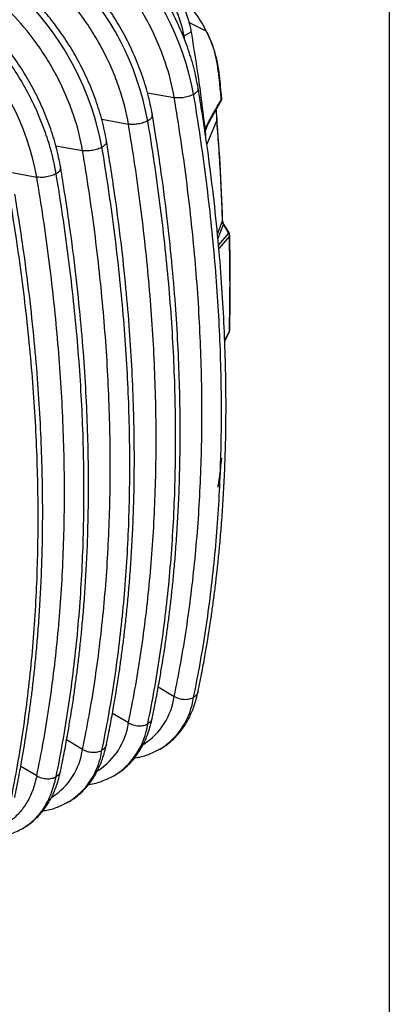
# Model space of a CAD drawing. Header units: millimetres. Extents: x 16 to 683, y 16 to 524.
# Tile 39 of 40: x 636 to 683, y 338 to 462. Entities that reach past the tile are written whole.
import ezdxf

# ---------------------------------------------------------------- set-up
doc = ezdxf.new("R2010")
doc.units = ezdxf.units.MM
doc.header["$LTSCALE"] = 2.5
doc.layers.add('TEXT', color=140, linetype='Continuous', lineweight=25)

msp = doc.modelspace()

# ---------------------------------------------------------------- linework, layer by layer
for p, q in [((659.672, 460.261), (657.512, 461.348)), ((656.728, 459.704), (656.896, 459.649)), ((656.896, 459.649), (657.78, 460.159)), ((656.984, 459.069), (656.896, 459.649)), ((652.317, 452.518), (655.671, 451.919)), ((661.512, 451.445), (661.54, 451.495)), ((646.572, 449.202), (649.926, 448.602)), ((659.496, 447.951), (659.989, 448.904)), ((659.804, 448.388), (659.522, 447.731)), ((661.007, 449.081), (659.746, 446.077)), ((640.826, 445.885), (644.181, 445.286)), ((635.081, 442.568), (638.435, 441.969)), ((661.092, 434.795), (661.72, 436.462)), ((661.143, 434.223), (661.823, 436.026)), ((661.72, 436.462), (661.734, 436.543)), ((662.457, 434.923), (661.823, 436.026)), ((662.531, 434.965), (661.897, 436.068)), ((662.457, 434.923), (661.205, 433.488)), ((662.576, 434.542), (661.245, 433.021)), ((661.984, 421.473), (662.576, 422.622)), ((661.988, 421.393), (662.545, 422.474)), ((653.662, 378.075), (655.671, 376.891)), ((649.926, 373.574), (647.917, 374.758)), ((644.181, 370.258), (642.172, 371.442)), ((653.752, 370.225), (653.906, 370.295)), ((638.435, 366.941), (636.427, 368.125)), ((648.007, 366.909), (648.161, 366.978)), ((642.261, 363.592), (642.416, 363.662))]:
    msp.add_line(p, q)
at = {"flags": 128}
for points in [[(653.929, 370.308), (653.838, 370.256), (653.561, 370.108)], [(648.184, 366.992), (648.092, 366.939), (647.815, 366.791)], [(642.439, 363.675), (642.347, 363.622), (642.07, 363.474)]]:
    msp.add_lwpolyline(points, dxfattribs=at)
for centre, radius, start, end in [((622.811, 445.759), 35.893, 10.56087, 44.35957), ((617.066, 442.442), 35.893, 10.56087, 44.35957), ((611.321, 439.126), 35.893, 10.56087, 44.35957), ((605.672, 435.861), 33.327, 10.56087, 44.35957), ((647.191, 378.102), 8.566, 303.00128, 351.87272), ((648.98, 378.073), 9.208, 302.51098, 351.90058), ((641.445, 374.785), 8.566, 303.00128, 351.87272), ((643.235, 374.757), 9.208, 302.51098, 351.90058), ((635.7, 371.469), 8.566, 303.00128, 351.87272), ((637.49, 371.44), 9.208, 302.51098, 351.90058)]:
    msp.add_arc(centre, radius, start, end)
for points, knots in [([(658.667, 453.104), (658.5, 453.957), (658.167, 455.661), (657.348, 458.256), (656.328, 460.797), (655.122, 463.227), (653.784, 465.493), (652.357, 467.554), (650.892, 469.401), (649.872, 470.482), (649.376, 471.007)], [0, 0, 0, 0, 0.135452, 0.2701892, 0.4029017, 0.53238, 0.6575736, 0.7776303, 0.8919137, 1, 1, 1, 1]), ([(655.671, 451.919), (655.432, 453.349), (655.05, 454.868), (654.259, 457.189), (653.959, 457.97), (653.293, 459.525), (652.926, 460.3), (652.133, 461.825), (651.707, 462.576), (650.807, 464.035), (650.333, 464.743), (648.859, 466.782), (647.805, 468.025), (646.736, 469.112)], [0, 0, 0, 0, 0.25, 0.25, 0.375, 0.375, 0.5, 0.5, 0.625, 0.625, 0.75, 0.75, 1, 1, 1, 1]), ([(652.922, 449.787), (652.755, 450.641), (652.422, 452.344), (651.603, 454.939), (650.582, 457.48), (649.377, 459.91), (648.039, 462.176), (646.612, 464.237), (645.147, 466.085), (644.126, 467.165), (643.63, 467.691)], [0, 0, 0, 0, 0.135452, 0.2701892, 0.4029017, 0.53238, 0.6575736, 0.7776303, 0.8919137, 1, 1, 1, 1]), ([(653.766, 467.883), (653.82, 467.827), (653.93, 467.715), (654.091, 467.541), (654.251, 467.364), (654.408, 467.183), (654.563, 466.999), (654.716, 466.811), (654.867, 466.62), (655.015, 466.425), (655.338, 465.987), (655.811, 465.279), (656.381, 464.273), (656.874, 463.234), (657.196, 462.394), (657.398, 461.77), (657.517, 461.363), (657.62, 460.959), (657.709, 460.557), (657.756, 460.292), (657.78, 460.159)], [0, 0, 0, 0, 0.0274402, 0.0548101, 0.0821301, 0.1094205, 0.1367017, 0.1639942, 0.1913184, 0.2186946, 0.2461431, 0.3730544, 0.5000083, 0.6269195, 0.7538735, 0.803211, 0.8523735, 0.9014797, 0.9506489, 1, 1, 1, 1]), ([(656.896, 459.649), (656.884, 459.714), (656.862, 459.845), (656.824, 460.042), (656.782, 460.24), (656.736, 460.439), (656.662, 460.743), (656.548, 461.153), (656.383, 461.672), (656.193, 462.194), (655.909, 462.894), (655.498, 463.762), (655.021, 464.603), (654.605, 465.249), (654.281, 465.716), (653.944, 466.164), (653.636, 466.544), (653.361, 466.861), (653.124, 467.123), (652.962, 467.29), (652.882, 467.373)], [0, 0, 0, 0, 0.0243328, 0.0486471, 0.0729572, 0.0972774, 0.1216219, 0.1838435, 0.2461019, 0.3093194, 0.3725743, 0.5000026, 0.6274309, 0.6906483, 0.7539033, 0.8161249, 0.8783833, 0.9189251, 0.9594419, 1, 1, 1, 1]), ([(649.926, 448.602), (649.687, 450.032), (649.305, 451.552), (648.514, 453.873), (648.214, 454.653), (647.547, 456.208), (647.181, 456.983), (646.388, 458.509), (645.962, 459.259), (645.062, 460.718), (644.588, 461.427), (643.113, 463.466), (642.06, 464.708), (640.991, 465.795)], [0, 0, 0, 0, 0.25, 0.25, 0.375, 0.375, 0.5, 0.5, 0.625, 0.625, 0.75, 0.75, 1, 1, 1, 1]), ([(647.177, 446.47), (647.01, 447.324), (646.677, 449.027), (645.857, 451.622), (644.837, 454.163), (643.632, 456.593), (642.294, 458.86), (640.866, 460.92), (639.401, 462.768), (638.381, 463.849), (637.885, 464.374)], [0, 0, 0, 0, 0.135452, 0.2701892, 0.4029017, 0.53238, 0.6575736, 0.7776303, 0.8919137, 1, 1, 1, 1]), ([(657.14, 463.819), (657.281, 463.676), (657.701, 463.247), (658.344, 462.429), (659.064, 461.388), (659.469, 460.638), (659.672, 460.261)], [0, 0, 0, 0, 0.1432173, 0.4284157, 0.7125533, 1, 1, 1, 1]), ([(644.181, 445.286), (643.942, 446.716), (643.559, 448.235), (642.768, 450.556), (642.469, 451.336), (641.802, 452.892), (641.435, 453.667), (640.642, 455.192), (640.217, 455.943), (639.317, 457.402), (638.843, 458.11), (637.368, 460.149), (636.315, 461.391), (635.246, 462.479)], [0, 0, 0, 0, 0.25, 0.25, 0.375, 0.375, 0.5, 0.5, 0.625, 0.625, 0.75, 0.75, 1, 1, 1, 1]), ([(640.861, 442.388), (640.732, 443.158), (640.566, 443.951), (640.153, 445.571), (639.908, 446.397), (639.34, 448.064), (639.017, 448.904), (638.299, 450.579), (637.904, 451.414), (637.051, 453.057), (636.592, 453.865), (635.623, 455.436), (635.112, 456.199), (634.053, 457.663), (633.505, 458.364), (632.385, 459.692), (631.814, 460.319), (631.238, 460.904)], [0, 0, 0, 0, 0.125, 0.125, 0.25, 0.25, 0.375, 0.375, 0.5, 0.5, 0.625, 0.625, 0.75, 0.75, 0.875, 0.875, 1, 1, 1, 1]), ([(641.432, 443.154), (641.265, 444.007), (640.931, 445.711), (640.112, 448.306), (639.092, 450.847), (637.887, 453.277), (636.548, 455.543), (635.121, 457.604), (633.656, 459.452), (632.636, 460.532), (632.14, 461.057)], [0, 0, 0, 0, 0.135452, 0.2701892, 0.4029017, 0.53238, 0.6575736, 0.7776303, 0.8919137, 1, 1, 1, 1]), ([(659.672, 460.261), (659.89, 459.832), (660.086, 459.397), (660.435, 458.514), (660.588, 458.066), (660.718, 457.614)], [0, 0, 0, 0, 0.5, 0.5, 1, 1, 1, 1]), ([(657.78, 460.159), (658.2, 457.548), (658.907, 453.16), (659.398, 448.854), (659.597, 447.111)], [0, 0, 0, 0, 0.5951659, 1, 1, 1, 1]), ([(660.74, 457.692), (660.647, 457.978), (660.503, 458.421), (660.279, 458.985), (660.091, 459.423), (659.915, 459.807), (659.782, 460.067), (659.73, 460.169)], [0, 0, 0, 0, 0.342319, 0.532698, 0.6785704, 0.8726378, 1, 1, 1, 1]), ([(660.718, 457.614), (660.73, 457.633), (660.749, 457.663), (660.739, 457.684), (660.735, 457.691)], [0, 0, 0, 0, 0.6654697, 1, 1, 1, 1]), ([(661.615, 451.838), (661.528, 452.78), (661.397, 454.197), (661.158, 456.148), (660.878, 457.181), (660.735, 457.704)], [0, 0, 0, 0, 0.4944744, 0.7441052, 1, 1, 1, 1]), ([(661.559, 451.687), (661.52, 452.153), (661.479, 452.622), (661.433, 453.096), (661.411, 453.332), (661.387, 453.57), (661.361, 453.809), (661.336, 454.048), (661.309, 454.288), (661.28, 454.528), (661.251, 454.768), (661.22, 455.009), (661.188, 455.254), (661.179, 455.315), (661.171, 455.376), (661.163, 455.437), (661.154, 455.499), (661.146, 455.561), (661.137, 455.623), (661.132, 455.655), (661.128, 455.686), (661.123, 455.718), (661.119, 455.75), (661.114, 455.782), (661.109, 455.815), (661.1, 455.88), (661.09, 455.946), (661.079, 456.012), (661.058, 456.144), (661.034, 456.275), (661.009, 456.407), (660.983, 456.538), (660.955, 456.671), (660.925, 456.804), (660.869, 457.052), (660.806, 457.302), (660.735, 457.554)], [99.5219926, 99.5219926, 99.5219926, 99.5219926, 102.0934038, 102.0934038, 102.0934038, 103.3791094, 103.3791094, 103.3791094, 104.6648151, 104.6648151, 104.6648151, 105.9505207, 105.9505207, 105.9505207, 106.2719471, 106.2719471, 106.2719471, 106.5933735, 106.5933735, 106.5933735, 106.7540867, 106.7540867, 106.7540867, 106.9147999, 106.9147999, 106.9147999, 107.2362263, 107.2362263, 107.2362263, 107.8790791, 107.8790791, 107.8790791, 108.5219319, 108.5219319, 108.5219319, 109.7135454, 109.7135454, 109.7135454, 109.7135454]), ([(658.097, 452.338), (658.232, 452.43), (658.512, 452.62), (658.693, 452.897), (658.652, 453.047), (658.637, 453.099)], [0, 0, 0, 0, 0.381461, 0.7866871, 1, 1, 1, 1]), ([(658.654, 377.486), (658.824, 378.328), (659.139, 379.887), (659.536, 382.068), (659.844, 383.883), (660.074, 385.324), (660.288, 386.737), (660.509, 388.292), (660.748, 390.104), (660.974, 391.982), (661.185, 393.919), (661.392, 396.033), (661.594, 398.415), (661.784, 401.092), (661.95, 404.086), (662.079, 407.39), (662.156, 411.069), (662.163, 415.135), (662.078, 419.598), (661.885, 424.365), (661.569, 429.43), (661.116, 434.785), (660.495, 440.53), (659.699, 446.667), (659.017, 450.92), (658.667, 453.104)], [0, 0, 0, 0, 0.0377153, 0.0698481, 0.0963693, 0.1172647, 0.1325446, 0.1575066, 0.1841889, 0.2099396, 0.2371111, 0.2657426, 0.2982035, 0.3358661, 0.3757063, 0.420072, 0.4689658, 0.5223933, 0.5803617, 0.6428874, 0.7060389, 0.7732934, 0.8446746, 0.9202504, 1, 1, 1, 1]), ([(658.097, 452.338), (657.952, 452.254), (657.775, 452.173), (657.373, 452.033), (657.149, 451.975), (656.693, 451.897), (656.462, 451.876), (656.034, 451.872), (655.838, 451.889), (655.671, 451.919)], [0, 0, 0, 0, 0.25, 0.25, 0.5, 0.5, 0.75, 0.75, 1, 1, 1, 1]), ([(655.671, 376.891), (655.959, 378.279), (656.229, 379.683), (656.735, 382.514), (656.97, 383.941), (657.619, 388.245), (657.98, 391.163), (658.559, 397.085), (658.776, 400.089), (659.066, 406.183), (659.138, 409.272), (659.138, 415.535), (659.066, 418.708), (658.776, 425.136), (658.559, 428.391), (657.98, 434.981), (657.619, 438.316), (656.97, 443.37), (656.735, 445.068), (656.229, 448.483), (655.959, 450.199), (655.671, 451.919)], [0.09648488, 0.09648488, 0.09648488, 0.09648488, 0.11578417, 0.11578417, 0.13502049, 0.13502049, 0.17342116, 0.17342116, 0.21173217, 0.21173217, 0.25000001, 0.25000001, 0.28826785, 0.28826785, 0.32657886, 0.32657886, 0.36497953, 0.36497953, 0.38421585, 0.38421585, 0.40351513, 0.40351513, 0.40351513, 0.40351513]), ([(658.097, 376.776), (658.386, 378.174), (658.659, 379.587), (659.168, 382.438), (659.404, 383.875), (660.058, 388.209), (660.422, 391.147), (661.005, 397.112), (661.224, 400.138), (661.515, 406.275), (661.588, 409.387), (661.588, 415.695), (661.515, 418.891), (661.224, 425.366), (661.005, 428.644), (660.422, 435.281), (660.058, 438.64), (659.404, 443.729), (659.168, 445.439), (658.659, 448.878), (658.386, 450.606), (658.097, 452.338)], [0.09648488, 0.09648488, 0.09648488, 0.09648488, 0.11578417, 0.11578417, 0.13502049, 0.13502049, 0.17342116, 0.17342116, 0.21173217, 0.21173217, 0.25000001, 0.25000001, 0.28826785, 0.28826785, 0.32657886, 0.32657886, 0.36497953, 0.36497953, 0.38421585, 0.38421585, 0.40351513, 0.40351513, 0.40351513, 0.40351513]), ([(659.989, 448.904), (660.077, 449.064), (660.249, 449.377), (660.508, 449.842), (660.81, 450.379), (661.158, 450.99), (661.426, 451.456), (661.559, 451.687)], [0, 0, 0, 0, 0.174402, 0.3429003, 0.5055011, 0.7556635, 1, 1, 1, 1]), ([(661.54, 451.495), (661.544, 451.502), (661.562, 451.532), (661.571, 451.597), (661.563, 451.657), (661.559, 451.687)], [0, 0, 0, 0, 0.1276286, 0.5683953, 1, 1, 1, 1]), ([(661.543, 451.496), (661.559, 451.532), (661.591, 451.607), (661.618, 451.738), (661.614, 451.819), (661.612, 451.861)], [0, 0, 0, 0, 0.3130008, 0.6408514, 1, 1, 1, 1]), ([(661.559, 451.687), (661.582, 451.718), (661.618, 451.768), (661.61, 451.819), (661.607, 451.837)], [0, 0, 0, 0, 0.628562, 1, 1, 1, 1]), ([(659.971, 448.7), (660.224, 449.159), (660.731, 450.079), (661.272, 451.022), (661.543, 451.494)], [0, 0, 0, 0, 0.5001681, 1, 1, 1, 1]), ([(660.9, 450.365), (660.911, 450.232), (660.948, 449.804), (660.983, 449.376), (661.007, 449.081)], [0, 0, 0, 0, 0.31106049, 1, 1, 1, 1]), ([(661.735, 436.543), (661.646, 438.88), (661.472, 443.449), (661.099, 448.116), (660.917, 450.396)], [0, 0, 0, 0, 0.51153327, 1, 1, 1, 1]), ([(652.351, 449.021), (652.487, 449.113), (652.767, 449.304), (652.948, 449.58), (652.906, 449.73), (652.892, 449.782)], [0, 0, 0, 0, 0.381461, 0.7866871, 1, 1, 1, 1]), ([(652.909, 374.17), (653.079, 375.011), (653.394, 376.57), (653.791, 378.751), (654.099, 380.566), (654.329, 382.007), (654.542, 383.42), (654.764, 384.975), (655.002, 386.787), (655.228, 388.665), (655.44, 390.603), (655.646, 392.716), (655.849, 395.099), (656.039, 397.775), (656.205, 400.77), (656.333, 404.073), (656.41, 407.753), (656.417, 411.818), (656.333, 416.281), (656.14, 421.048), (655.823, 426.113), (655.37, 431.468), (654.75, 437.213), (653.954, 443.35), (653.272, 447.603), (652.922, 449.787)], [0, 0, 0, 0, 0.0377153, 0.0698481, 0.0963693, 0.1172647, 0.1325446, 0.1575066, 0.1841889, 0.2099396, 0.2371111, 0.2657426, 0.2982035, 0.3358661, 0.3757063, 0.420072, 0.4689658, 0.5223933, 0.5803617, 0.6428874, 0.7060389, 0.7732934, 0.8446746, 0.9202504, 1, 1, 1, 1]), ([(652.351, 449.021), (652.206, 448.937), (652.029, 448.856), (651.628, 448.717), (651.404, 448.659), (650.948, 448.58), (650.717, 448.559), (650.289, 448.556), (650.093, 448.572), (649.926, 448.602)], [0, 0, 0, 0, 0.25, 0.25, 0.5, 0.5, 0.75, 0.75, 1, 1, 1, 1]), ([(649.926, 373.574), (650.213, 374.963), (650.484, 376.366), (650.989, 379.198), (651.224, 380.624), (651.873, 384.929), (652.235, 387.846), (652.814, 393.768), (653.031, 396.773), (653.321, 402.866), (653.393, 405.955), (653.393, 412.218), (653.321, 415.391), (653.031, 421.819), (652.814, 425.074), (652.235, 431.664), (651.873, 434.999), (651.224, 440.053), (650.989, 441.751), (650.484, 445.166), (650.213, 446.882), (649.926, 448.602)], [0.09648488, 0.09648488, 0.09648488, 0.09648488, 0.11578417, 0.11578417, 0.13502049, 0.13502049, 0.17342116, 0.17342116, 0.21173217, 0.21173217, 0.25000001, 0.25000001, 0.28826785, 0.28826785, 0.32657886, 0.32657886, 0.36497953, 0.36497953, 0.38421585, 0.38421585, 0.40351513, 0.40351513, 0.40351513, 0.40351513]), ([(652.351, 373.459), (652.641, 374.857), (652.913, 376.27), (653.422, 379.121), (653.659, 380.558), (654.313, 384.892), (654.677, 387.831), (655.26, 393.795), (655.479, 396.821), (655.77, 402.959), (655.843, 406.07), (655.843, 412.379), (655.77, 415.575), (655.479, 422.049), (655.26, 425.327), (654.677, 431.965), (654.313, 435.324), (653.659, 440.413), (653.422, 442.123), (652.913, 445.561), (652.641, 447.289), (652.351, 449.021)], [0.09648488, 0.09648488, 0.09648488, 0.09648488, 0.11578417, 0.11578417, 0.13502049, 0.13502049, 0.17342116, 0.17342116, 0.21173217, 0.21173217, 0.25000001, 0.25000001, 0.28826785, 0.28826785, 0.32657886, 0.32657886, 0.36497953, 0.36497953, 0.38421585, 0.38421585, 0.40351513, 0.40351513, 0.40351513, 0.40351513]), ([(659.512, 447.815), (659.516, 447.824), (659.553, 447.899), (659.621, 448.036), (659.709, 448.208), (659.822, 448.424), (659.904, 448.574), (659.961, 448.68)], [0, 0, 0, 0, 0.0302953, 0.2482185, 0.4657242, 0.6226419, 1, 1, 1, 1]), ([(659.958, 448.682), (659.966, 448.695), (659.989, 448.733), (660.002, 448.809), (659.993, 448.873), (659.989, 448.904)], [0, 0, 0, 0, 0.20514, 0.6069042, 1, 1, 1, 1]), ([(661.72, 436.462), (661.646, 438.826), (661.537, 441.208), (661.393, 443.606), (661.321, 444.805), (661.241, 446.009), (661.152, 447.216), (661.107, 447.819), (661.061, 448.424), (661.012, 449.03), (661.01, 449.047), (661.009, 449.064), (661.007, 449.081)], [3.3150696, 3.3150696, 3.3150696, 3.3150696, 16.9573248, 16.9573248, 16.9573248, 23.7784524, 23.7784524, 23.7784524, 27.1890162, 27.1890162, 27.1890162, 27.2845104, 27.2845104, 27.2845104, 27.2845104]), ([(646.606, 445.704), (646.461, 445.62), (646.284, 445.539), (645.883, 445.4), (645.659, 445.342), (645.203, 445.263), (644.971, 445.243), (644.544, 445.239), (644.348, 445.256), (644.181, 445.286)], [0, 0, 0, 0, 0.25, 0.25, 0.5, 0.5, 0.75, 0.75, 1, 1, 1, 1]), ([(646.606, 445.704), (646.742, 445.797), (647.022, 445.987), (647.202, 446.263), (647.161, 446.414), (647.147, 446.465)], [0, 0, 0, 0, 0.381461, 0.7866871, 1, 1, 1, 1]), ([(646.606, 370.143), (646.896, 371.541), (647.168, 372.954), (647.677, 375.805), (647.914, 377.242), (648.567, 381.576), (648.932, 384.514), (649.514, 390.479), (649.733, 393.504), (650.025, 399.642), (650.098, 402.754), (650.098, 409.062), (650.025, 412.258), (649.733, 418.732), (649.514, 422.011), (648.932, 428.648), (648.567, 432.007), (647.914, 437.096), (647.677, 438.806), (647.168, 442.244), (646.896, 443.972), (646.606, 445.704)], [0.09648488, 0.09648488, 0.09648488, 0.09648488, 0.11578417, 0.11578417, 0.13502049, 0.13502049, 0.17342116, 0.17342116, 0.21173217, 0.21173217, 0.25000001, 0.25000001, 0.28826785, 0.28826785, 0.32657886, 0.32657886, 0.36497953, 0.36497953, 0.38421585, 0.38421585, 0.40351513, 0.40351513, 0.40351513, 0.40351513]), ([(647.164, 370.853), (647.334, 371.695), (647.649, 373.254), (648.046, 375.435), (648.354, 377.25), (648.583, 378.691), (648.797, 380.103), (649.019, 381.659), (649.257, 383.471), (649.483, 385.348), (649.695, 387.286), (649.901, 389.399), (650.104, 391.782), (650.294, 394.459), (650.46, 397.453), (650.588, 400.756), (650.665, 404.436), (650.672, 408.502), (650.588, 412.964), (650.395, 417.732), (650.078, 422.797), (649.625, 428.152), (649.005, 433.896), (648.209, 440.033), (647.527, 444.287), (647.177, 446.47)], [0, 0, 0, 0, 0.0377153, 0.0698481, 0.0963693, 0.1172647, 0.1325446, 0.1575066, 0.1841889, 0.2099396, 0.2371111, 0.2657426, 0.2982035, 0.3358661, 0.3757063, 0.420072, 0.4689658, 0.5223933, 0.5803617, 0.6428874, 0.7060389, 0.7732934, 0.8446746, 0.9202504, 1, 1, 1, 1]), ([(644.181, 370.258), (644.468, 371.646), (644.739, 373.05), (645.244, 375.881), (645.479, 377.308), (646.128, 381.612), (646.49, 384.53), (647.069, 390.452), (647.286, 393.456), (647.575, 399.549), (647.648, 402.639), (647.648, 408.902), (647.575, 412.075), (647.286, 418.502), (647.069, 421.757), (646.49, 428.348), (646.128, 431.683), (645.479, 436.736), (645.244, 438.434), (644.739, 441.849), (644.468, 443.565), (644.181, 445.286)], [0.09648488, 0.09648488, 0.09648488, 0.09648488, 0.11578417, 0.11578417, 0.13502049, 0.13502049, 0.17342116, 0.17342116, 0.21173217, 0.21173217, 0.25000001, 0.25000001, 0.28826785, 0.28826785, 0.32657886, 0.32657886, 0.36497953, 0.36497953, 0.38421585, 0.38421585, 0.40351513, 0.40351513, 0.40351513, 0.40351513]), ([(640.861, 442.388), (640.997, 442.48), (641.277, 442.67), (641.457, 442.947), (641.416, 443.097), (641.402, 443.149)], [0, 0, 0, 0, 0.38146096, 0.78668714, 1, 1, 1, 1]), ([(641.418, 367.536), (641.588, 368.378), (641.904, 369.937), (642.3, 372.118), (642.609, 373.933), (642.838, 375.374), (643.052, 376.787), (643.274, 378.342), (643.512, 380.154), (643.738, 382.032), (643.95, 383.969), (644.156, 386.083), (644.359, 388.465), (644.548, 391.142), (644.714, 394.136), (644.843, 397.44), (644.92, 401.119), (644.927, 405.185), (644.843, 409.648), (644.65, 414.415), (644.333, 419.48), (643.88, 424.835), (643.26, 430.58), (642.463, 436.717), (641.782, 440.97), (641.432, 443.154)], [0, 0, 0, 0, 0.0377153, 0.0698481, 0.0963693, 0.1172647, 0.1325446, 0.1575066, 0.1841889, 0.2099396, 0.2371111, 0.2657426, 0.2982035, 0.3358661, 0.3757063, 0.420072, 0.4689658, 0.5223933, 0.5803617, 0.6428874, 0.7060389, 0.7732934, 0.8446746, 0.9202504, 1, 1, 1, 1]), ([(640.861, 442.388), (640.716, 442.304), (640.539, 442.223), (640.138, 442.083), (639.914, 442.025), (639.457, 441.947), (639.226, 441.926), (638.798, 441.922), (638.602, 441.939), (638.435, 441.969)], [0, 0, 0, 0, 0.25, 0.25, 0.5, 0.5, 0.75, 0.75, 1, 1, 1, 1]), ([(638.435, 366.941), (638.723, 368.329), (638.993, 369.733), (639.499, 372.564), (639.734, 373.991), (640.383, 378.295), (640.745, 381.213), (641.323, 387.135), (641.541, 390.139), (641.83, 396.233), (641.903, 399.322), (641.903, 405.585), (641.83, 408.758), (641.541, 415.186), (641.323, 418.441), (640.745, 425.031), (640.383, 428.366), (639.734, 433.42), (639.499, 435.118), (638.993, 438.533), (638.723, 440.249), (638.435, 441.969)], [0.09648488, 0.09648488, 0.09648488, 0.09648488, 0.11578417, 0.11578417, 0.13502049, 0.13502049, 0.17342116, 0.17342116, 0.21173217, 0.21173217, 0.25000001, 0.25000001, 0.28826785, 0.28826785, 0.32657886, 0.32657886, 0.36497953, 0.36497953, 0.38421585, 0.38421585, 0.40351513, 0.40351513, 0.40351513, 0.40351513]), ([(640.861, 366.826), (641.15, 368.224), (641.423, 369.637), (641.932, 372.488), (642.168, 373.925), (642.822, 378.259), (643.186, 381.197), (643.769, 387.162), (643.988, 390.188), (644.28, 396.325), (644.353, 399.437), (644.353, 405.745), (644.28, 408.941), (643.988, 415.416), (643.769, 418.694), (643.186, 425.331), (642.822, 428.69), (642.168, 433.779), (641.932, 435.489), (641.423, 438.928), (641.15, 440.656), (640.861, 442.388)], [0.09648488, 0.09648488, 0.09648488, 0.09648488, 0.11578417, 0.11578417, 0.13502049, 0.13502049, 0.17342116, 0.17342116, 0.21173217, 0.21173217, 0.25000001, 0.25000001, 0.28826785, 0.28826785, 0.32657886, 0.32657886, 0.36497953, 0.36497953, 0.38421585, 0.38421585, 0.40351513, 0.40351513, 0.40351513, 0.40351513]), ([(635.673, 364.22), (635.843, 365.061), (636.158, 366.62), (636.555, 368.801), (636.863, 370.616), (637.093, 372.057), (637.307, 373.47), (637.528, 375.025), (637.767, 376.837), (637.993, 378.715), (638.204, 380.653), (638.411, 382.766), (638.613, 385.149), (638.803, 387.825), (638.969, 390.82), (639.098, 394.123), (639.175, 397.803), (639.182, 401.868), (639.097, 406.331), (638.904, 411.098), (638.588, 416.163), (638.135, 421.518), (637.514, 427.263), (636.718, 433.4), (636.036, 437.653), (635.686, 439.837)], [0, 0, 0, 0, 0.0377153, 0.0698481, 0.0963693, 0.1172647, 0.1325446, 0.1575066, 0.1841889, 0.2099396, 0.2371111, 0.2657426, 0.2982035, 0.3358661, 0.3757063, 0.420072, 0.4689658, 0.5223933, 0.5803617, 0.6428874, 0.7060389, 0.7732934, 0.8446746, 0.9202504, 1, 1, 1, 1]), ([(635.116, 363.509), (635.405, 364.907), (635.678, 366.32), (636.187, 369.171), (636.423, 370.608), (637.077, 374.943), (637.441, 377.881), (638.024, 383.845), (638.243, 386.871), (638.534, 393.009), (638.607, 396.12), (638.607, 402.429), (638.534, 405.625), (638.243, 412.099), (638.024, 415.377), (637.441, 422.015), (637.077, 425.374), (636.423, 430.463), (636.187, 432.173), (635.678, 435.611), (635.405, 437.339), (635.116, 439.071)], [0.09648488, 0.09648488, 0.09648488, 0.09648488, 0.11578417, 0.11578417, 0.13502049, 0.13502049, 0.17342116, 0.17342116, 0.21173217, 0.21173217, 0.25000001, 0.25000001, 0.28826785, 0.28826785, 0.32657886, 0.32657886, 0.36497953, 0.36497953, 0.38421585, 0.38421585, 0.40351513, 0.40351513, 0.40351513, 0.40351513]), ([(661.823, 436.026), (661.793, 436.104), (661.768, 436.183), (661.75, 436.257), (661.732, 436.332), (661.722, 436.402), (661.72, 436.462)], [0, 0, 0, 0, 0.5161176, 0.5161176, 0.5161176, 1.0322352, 1.0322352, 1.0322352, 1.0322352]), ([(661.734, 436.543), (661.734, 436.544), (661.737, 436.559), (661.73, 436.573), (661.724, 436.586)], [0, 0, 0, 0, 0.1015365, 1, 1, 1, 1]), ([(661.897, 436.068), (661.872, 436.114), (661.823, 436.204), (661.771, 436.341), (661.739, 436.456), (661.735, 436.517), (661.733, 436.539)], [0, 0, 0, 0, 0.29280373, 0.57410607, 0.84478663, 1, 1, 1, 1]), ([(661.823, 436.026), (661.846, 436.039), (661.889, 436.063), (661.893, 436.065), (661.894, 436.066)], [0, 0, 0, 0, 0.52926649, 1, 1, 1, 1]), ([(662.528, 434.963), (662.527, 434.962), (662.523, 434.96), (662.48, 434.936), (662.457, 434.923)], [0, 0, 0, 0, 0.4707357, 1, 1, 1, 1]), ([(662.457, 434.923), (662.477, 434.895), (662.494, 434.865), (662.509, 434.835), (662.525, 434.804), (662.538, 434.771), (662.548, 434.739), (662.559, 434.706), (662.566, 434.672), (662.571, 434.64), (662.575, 434.607), (662.577, 434.574), (662.576, 434.542)], [0, 0, 0, 0, 0.17327232, 0.17327232, 0.17327232, 0.35077853, 0.35077853, 0.35077853, 0.52828474, 0.52828474, 0.52828474, 0.70579095, 0.70579095, 0.70579095, 0.70579095]), ([(662.614, 434.644), (662.613, 434.682), (662.61, 434.761), (662.581, 434.871), (662.545, 434.935), (662.528, 434.963)], [0, 0, 0, 0, 0.3346051, 0.7065889, 1, 1, 1, 1]), ([(662.609, 434.664), (662.611, 434.655), (662.618, 434.614), (662.594, 434.574), (662.576, 434.542)], [0, 0, 0, 0, 0.2142502, 1, 1, 1, 1]), ([(662.576, 422.622), (662.629, 424.579), (662.655, 426.551), (662.655, 428.538), (662.655, 430.525), (662.629, 432.526), (662.576, 434.542)], [0, 0, 0, 0, 11.6696099, 11.6696099, 11.6696099, 23.3392198, 23.3392198, 23.3392198, 23.3392198]), ([(662.614, 422.744), (662.654, 424.752), (662.732, 428.682), (662.653, 432.703), (662.614, 434.669)], [0, 0, 0, 0, 0.5109512, 1, 1, 1, 1]), ([(662.543, 422.475), (662.545, 422.477), (662.578, 422.515), (662.577, 422.57), (662.576, 422.622)], [0, 0, 0, 0, 0.0548899, 1, 1, 1, 1]), ([(662.55, 422.489), (662.554, 422.496), (662.573, 422.531), (662.593, 422.599), (662.612, 422.687), (662.614, 422.735), (662.615, 422.758)], [0, 0, 0, 0, 0.08511268, 0.4246066, 0.72234614, 1, 1, 1, 1]), ([(662.576, 422.622), (662.595, 422.655), (662.618, 422.695), (662.611, 422.736), (662.61, 422.744)], [0, 0, 0, 0, 0.824265, 1, 1, 1, 1]), ([(661.145, 403.094), (661.213, 403.484), (661.35, 404.262), (661.496, 405.484), (661.574, 406.311), (661.613, 406.723)], [0, 0, 0, 0, 0.3361284, 0.6686978, 1, 1, 1, 1]), ([(653.906, 370.295), (654.223, 370.494), (654.807, 370.861), (655.522, 371.482), (656.067, 372.046), (656.534, 372.608), (657.042, 373.322), (657.621, 374.341), (658.221, 375.726), (658.502, 376.869), (658.654, 377.486)], [0, 0, 0, 0, 0.1285551, 0.2378066, 0.327561, 0.4027225, 0.5034619, 0.6379514, 0.8044345, 1, 1, 1, 1]), ([(655.671, 376.891), (655.838, 376.793), (656.034, 376.705), (656.462, 376.577), (656.693, 376.536), (657.149, 376.514), (657.373, 376.533), (657.775, 376.623), (657.952, 376.692), (658.097, 376.776)], [0, 0, 0, 0, 0.25, 0.25, 0.5, 0.5, 0.75, 0.75, 1, 1, 1, 1]), ([(658.644, 377.49), (658.602, 377.351), (658.516, 377.07), (658.238, 376.875), (658.097, 376.776)], [0, 0, 0, 0, 0.4906842, 1, 1, 1, 1]), ([(648.638, 367.297), (648.791, 367.395), (649.211, 367.663), (649.775, 368.167), (650.322, 368.729), (650.789, 369.292), (651.297, 370.006), (651.876, 371.024), (652.475, 372.409), (652.757, 373.552), (652.909, 374.17)], [0, 0, 0, 0, 0.0670382, 0.1840019, 0.2800923, 0.3605595, 0.4684103, 0.6123937, 0.7906292, 1, 1, 1, 1]), ([(652.899, 374.173), (652.857, 374.035), (652.771, 373.753), (652.493, 373.559), (652.351, 373.459)], [0, 0, 0, 0, 0.4906842, 1, 1, 1, 1]), ([(649.926, 373.574), (650.093, 373.476), (650.289, 373.388), (650.717, 373.26), (650.948, 373.219), (651.404, 373.198), (651.628, 373.217), (652.029, 373.306), (652.206, 373.376), (652.351, 373.459)], [0, 0, 0, 0, 0.25, 0.25, 0.5, 0.5, 0.75, 0.75, 1, 1, 1, 1]), ([(642.416, 363.662), (642.732, 363.86), (643.317, 364.228), (644.031, 364.849), (644.576, 365.413), (645.044, 365.975), (645.551, 366.689), (646.13, 367.707), (646.73, 369.092), (647.012, 370.236), (647.164, 370.853)], [0, 0, 0, 0, 0.1285551, 0.2378066, 0.327561, 0.4027225, 0.5034619, 0.6379514, 0.8044345, 1, 1, 1, 1]), ([(644.181, 370.258), (644.348, 370.159), (644.544, 370.072), (644.971, 369.943), (645.203, 369.903), (645.659, 369.881), (645.883, 369.9), (646.284, 369.989), (646.461, 370.059), (646.606, 370.143)], [0, 0, 0, 0, 0.25, 0.25, 0.5, 0.5, 0.75, 0.75, 1, 1, 1, 1]), ([(647.154, 370.856), (647.112, 370.718), (647.026, 370.437), (646.748, 370.242), (646.606, 370.143)], [0, 0, 0, 0, 0.4906842, 1, 1, 1, 1]), ([(650.708, 369.206), (650.723, 369.207), (651.297, 369.245), (652.347, 369.54), (653.289, 370), (653.752, 370.225)], [0, 0, 0, 0, 0.0128831, 0.5153374, 1, 1, 1, 1]), ([(638.435, 366.941), (638.294, 366.373), (638.008, 365.222), (637.315, 363.725), (636.416, 362.436), (635.494, 361.504), (634.812, 361.121), (634.564, 360.981)], [0, 0, 0, 0, 0.2121773, 0.4293638, 0.6500232, 0.8724608, 1, 1, 1, 1]), ([(636.653, 360.341), (637.142, 360.666), (638.153, 361.338), (639.352, 362.84), (640.307, 364.656), (640.678, 366.109), (640.861, 366.826)], [0, 0, 0, 0, 0.2414682, 0.4991028, 0.7527898, 1, 1, 1, 1]), ([(636.671, 360.345), (636.987, 360.544), (637.572, 360.911), (638.286, 361.532), (638.831, 362.096), (639.298, 362.658), (639.806, 363.372), (640.385, 364.391), (640.985, 365.776), (641.266, 366.919), (641.418, 367.536)], [0, 0, 0, 0, 0.1285551, 0.2378066, 0.327561, 0.4027225, 0.5034619, 0.6379514, 0.8044345, 1, 1, 1, 1]), ([(638.435, 366.941), (638.602, 366.843), (638.798, 366.755), (639.226, 366.627), (639.457, 366.586), (639.914, 366.564), (640.138, 366.583), (640.539, 366.673), (640.716, 366.742), (640.861, 366.826)], [0, 0, 0, 0, 0.25, 0.25, 0.5, 0.5, 0.75, 0.75, 1, 1, 1, 1]), ([(641.408, 367.54), (641.366, 367.401), (641.28, 367.12), (641.003, 366.925), (640.861, 366.826)], [0, 0, 0, 0, 0.4906842, 1, 1, 1, 1]), ([(644.963, 365.889), (644.978, 365.89), (645.552, 365.928), (646.601, 366.223), (647.544, 366.683), (648.007, 366.909)], [0, 0, 0, 0, 0.0128831, 0.5153374, 1, 1, 1, 1]), ([(639.218, 362.572), (639.232, 362.573), (639.807, 362.612), (640.856, 362.907), (641.799, 363.366), (642.261, 363.592)], [0, 0, 0, 0, 0.0128831, 0.5153374, 1, 1, 1, 1]), ([(633.473, 359.256), (633.487, 359.257), (634.062, 359.295), (635.165, 359.608), (636.158, 360.094), (636.671, 360.345)], [0, 0, 0, 0, 0.0122335, 0.4893531, 1, 1, 1, 1]), ([(636.451, 360.246), (636.51, 360.264), (636.583, 360.286), (636.642, 360.332), (636.653, 360.341)], [0, 0, 0, 0, 0.8171484, 1, 1, 1, 1])]:
    msp.add_open_spline(points, degree=3, knots=knots)
msp.add_open_spline([(660.735, 457.554), (660.729, 457.574), (660.724, 457.594), (660.718, 457.614)], degree=3)
at = {"layer": 'TEXT'}
msp.add_line((682.625, 523.875), (682.625, 15.875), dxfattribs=at)

doc.saveas('drawing.dxf')
